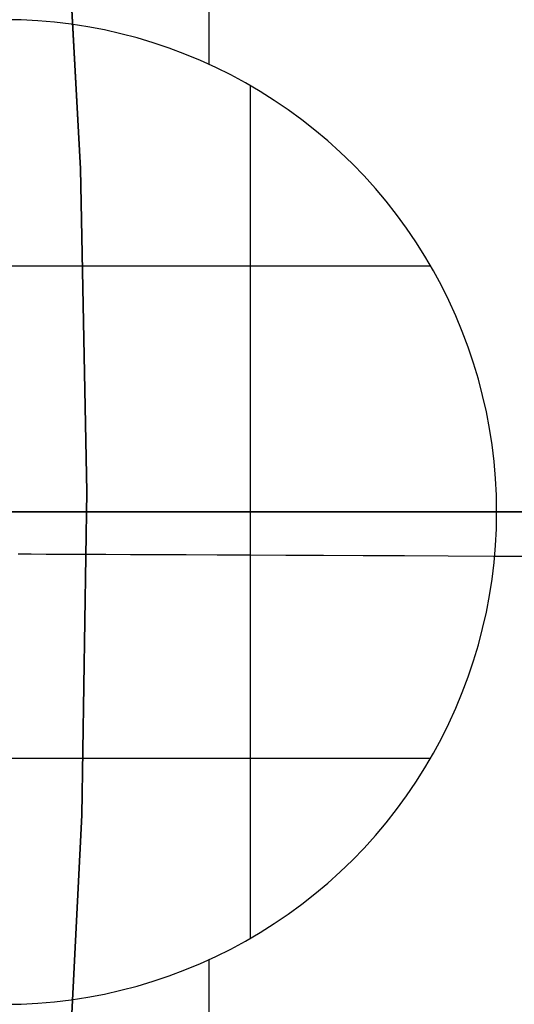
# Model space of a CAD drawing. Header units: millimetres. Extents: x -267 to 897, y -4167 to -3150.
# Tile 145 of 177: x 388.67 to 392.69, y -3520.9 to -3512.9. Entities that reach past the tile are written whole.
import ezdxf

# ---------------------------------------------------------------- set-up
doc = ezdxf.new("R2010")
doc.units = ezdxf.units.MM
doc.layers.add('1', color=7, linetype='Continuous')
doc.layers.add('BLANCO METALICO', color=7, linetype='Continuous', true_color=0xededed)

msp = doc.modelspace()

# ---------------------------------------------------------------- linework, layer by layer
at = {"layer": '1', "color": 29, "true_color": 0x4d342b}
for p, q in [((389.0254, -3511.4918, 85.6568), (389.1679, -3514.1139, 85.6568)), ((389.1679, -3514.1139, 85.6568), (389.0254, -3511.4918, 85.6568)), ((389.1679, -3514.1139, 85.6568), (389.2192, -3516.7394, 85.6568)), ((389.2192, -3516.7394, 85.6568), (389.1679, -3514.1139, 85.6568)), ((389.2192, -3516.7394, 85.6568), (389.1792, -3519.3651, 85.6568)), ((389.1792, -3519.3651, 85.6568), (389.2192, -3516.7394, 85.6568)), ((388.6633, -3517.2428, 66.2644), (388.7673, -3517.2433, 66.8276)), ((388.7673, -3517.2433, 66.8276), (388.8905, -3517.2438, 67.3869)), ((388.8905, -3517.2438, 67.3869), (389.0329, -3517.2445, 67.9417)), ((389.0329, -3517.2445, 67.9417), (389.1944, -3517.2452, 68.4912)), ((389.1944, -3517.2452, 68.4912), (389.3746, -3517.246, 69.0348)), ((389.3746, -3517.246, 69.0348), (389.5734, -3517.2469, 69.5719)), ((389.5734, -3517.2469, 69.5719), (389.7906, -3517.2479, 70.1018)), ((389.7906, -3517.2479, 70.1018), (390.0259, -3517.249, 70.624)), ((390.0259, -3517.249, 70.624), (390.279, -3517.2501, 71.1377)), ((390.279, -3517.2501, 71.1377), (390.5497, -3517.2513, 71.6425)), ((390.5497, -3517.2513, 71.6425), (390.8375, -3517.2526, 72.1376)), ((390.8375, -3517.2526, 72.1376), (391.1422, -3517.254, 72.6225)), ((391.1422, -3517.254, 72.6225), (391.4634, -3517.2555, 73.0967)), ((391.4634, -3517.2555, 73.0967), (391.8007, -3517.257, 73.5595)), ((391.8007, -3517.257, 73.5595), (392.1538, -3517.2586, 74.0105)), ((392.1538, -3517.2586, 74.0105), (392.5221, -3517.2603, 74.449)), ((392.5221, -3517.2603, 74.449), (392.9054, -3517.262, 74.8747)), ((389.1792, -3519.3651, 85.6568), (389.048, -3521.9879, 85.6568)), ((389.048, -3521.9879, 85.6568), (389.1792, -3519.3651, 85.6568))]:
    msp.add_line(p, q, dxfattribs=at)
at = {"layer": 'BLANCO METALICO'}
for p, q in [((390.2142, -3513.2657, 259.5324), (390.2142, -3508.9025, 259.5324)), ((388.6853, -3512.9049, 259.5324), (388.5487, -3512.9025, 259.5324)), ((388.6853, -3512.9049, 262.0324), (388.5487, -3512.9025, 262.0324)), ((388.8217, -3512.9118, 259.5324), (388.6853, -3512.9049, 259.5324)), ((388.8217, -3512.9118, 262.0324), (388.6853, -3512.9049, 262.0324)), ((388.9577, -3512.9235, 259.5324), (388.8217, -3512.9118, 259.5324)), ((388.9577, -3512.9235, 262.0324), (388.8217, -3512.9118, 262.0324)), ((389.0934, -3512.9398, 259.5324), (388.9577, -3512.9235, 259.5324)), ((389.0934, -3512.9398, 262.0324), (388.9577, -3512.9235, 262.0324)), ((388.9688, -3512.9246, 259.5324), (388.9688, -3512.9246, 262.0324)), ((389.2283, -3512.9607, 259.5324), (389.0934, -3512.9398, 259.5324)), ((389.2283, -3512.9607, 262.0324), (389.0934, -3512.9398, 262.0324)), ((389.3625, -3512.9862, 259.5324), (389.2283, -3512.9607, 259.5324)), ((389.3625, -3512.9862, 262.0324), (389.2283, -3512.9607, 262.0324)), ((389.4957, -3513.0163, 259.5324), (389.3625, -3512.9862, 259.5324)), ((389.4957, -3513.0163, 262.0324), (389.3625, -3512.9862, 262.0324)), ((389.6279, -3513.0509, 259.5324), (389.4957, -3513.0163, 259.5324)), ((389.6279, -3513.0509, 262.0324), (389.4957, -3513.0163, 262.0324)), ((389.7587, -3513.0899, 259.5324), (389.6279, -3513.0509, 259.5324)), ((389.7587, -3513.0899, 262.0324), (389.6279, -3513.0509, 262.0324)), ((389.8882, -3513.1335, 259.5324), (389.7587, -3513.0899, 259.5324)), ((389.8882, -3513.1335, 262.0324), (389.7587, -3513.0899, 262.0324)), ((390.0161, -3513.1814, 259.5324), (389.8882, -3513.1335, 259.5324)), ((390.0161, -3513.1814, 262.0324), (389.8882, -3513.1335, 262.0324)), ((390.1423, -3513.2337, 259.5324), (390.0161, -3513.1814, 259.5324)), ((390.1423, -3513.2337, 262.0324), (390.0161, -3513.1814, 262.0324)), ((390.2666, -3513.2902, 259.5324), (390.1423, -3513.2337, 259.5324)), ((390.2666, -3513.2902, 262.0324), (390.1423, -3513.2337, 262.0324)), ((390.3889, -3513.351, 259.5324), (390.2666, -3513.2902, 259.5324)), ((390.3889, -3513.351, 262.0324), (390.2666, -3513.2902, 262.0324)), ((390.5091, -3513.4159, 259.5324), (390.3889, -3513.351, 259.5324)), ((390.5091, -3513.4159, 262.0324), (390.3889, -3513.351, 262.0324)), ((390.627, -3513.4848, 259.5324), (390.5091, -3513.4159, 259.5324)), ((390.627, -3513.4848, 262.0324), (390.5091, -3513.4159, 262.0324)), ((390.5487, -3516.9025, 262.0324), (390.5487, -3513.4384, 262.0324)), ((390.7425, -3513.5578, 259.5324), (390.627, -3513.4848, 259.5324)), ((390.7425, -3513.5578, 262.0324), (390.627, -3513.4848, 262.0324)), ((390.8554, -3513.6346, 259.5324), (390.7425, -3513.5578, 259.5324)), ((390.8554, -3513.6346, 262.0324), (390.7425, -3513.5578, 262.0324)), ((390.9656, -3513.7153, 259.5324), (390.8554, -3513.6346, 259.5324)), ((390.9656, -3513.7153, 262.0324), (390.8554, -3513.6346, 262.0324)), ((391.073, -3513.7997, 259.5324), (390.9656, -3513.7153, 259.5324)), ((391.073, -3513.7997, 262.0324), (390.9656, -3513.7153, 262.0324)), ((391.1775, -3513.8877, 259.5324), (391.073, -3513.7997, 259.5324)), ((391.1775, -3513.8877, 262.0324), (391.073, -3513.7997, 262.0324)), ((391.2789, -3513.9792, 259.5324), (391.1775, -3513.8877, 259.5324)), ((391.2789, -3513.9792, 262.0324), (391.1775, -3513.8877, 262.0324)), ((391.3771, -3514.0741, 259.5324), (391.2789, -3513.9792, 259.5324)), ((391.3771, -3514.0741, 262.0324), (391.2789, -3513.9792, 262.0324)), ((391.472, -3514.1723, 259.5324), (391.3771, -3514.0741, 259.5324)), ((391.472, -3514.1723, 262.0324), (391.3771, -3514.0741, 262.0324)), ((391.5635, -3514.2737, 259.5324), (391.472, -3514.1723, 259.5324)), ((391.5635, -3514.2737, 262.0324), (391.472, -3514.1723, 262.0324)), ((391.6515, -3514.3782, 259.5324), (391.5635, -3514.2737, 259.5324)), ((391.6515, -3514.3782, 262.0324), (391.5635, -3514.2737, 262.0324)), ((391.7359, -3514.4856, 259.5324), (391.6515, -3514.3782, 259.5324)), ((391.7359, -3514.4856, 262.0324), (391.6515, -3514.3782, 262.0324)), ((391.8166, -3514.5958, 259.5324), (391.7359, -3514.4856, 259.5324)), ((391.8166, -3514.5958, 262.0324), (391.7359, -3514.4856, 262.0324)), ((391.8934, -3514.7087, 259.5324), (391.8166, -3514.5958, 259.5324)), ((391.8934, -3514.7087, 262.0324), (391.8166, -3514.5958, 262.0324)), ((391.9664, -3514.8242, 259.5324), (391.8934, -3514.7087, 259.5324)), ((391.9664, -3514.8242, 262.0324), (391.8934, -3514.7087, 262.0324)), ((392.0353, -3514.9421, 259.5324), (391.9664, -3514.8242, 259.5324)), ((392.0353, -3514.9421, 262.0324), (391.9664, -3514.8242, 262.0324)), ((388.5487, -3514.9025, 262.0324), (392.0128, -3514.9025, 262.0324)), ((392.1002, -3515.0623, 259.5324), (392.0353, -3514.9421, 259.5324)), ((392.1002, -3515.0623, 262.0324), (392.0353, -3514.9421, 262.0324)), ((392.161, -3515.1846, 259.5324), (392.1002, -3515.0623, 259.5324)), ((392.161, -3515.1846, 262.0324), (392.1002, -3515.0623, 262.0324)), ((392.2175, -3515.3089, 259.5324), (392.161, -3515.1846, 259.5324)), ((392.2175, -3515.3089, 262.0324), (392.161, -3515.1846, 262.0324)), ((392.2698, -3515.4351, 259.5324), (392.2175, -3515.3089, 259.5324)), ((392.2698, -3515.4351, 262.0324), (392.2175, -3515.3089, 262.0324)), ((392.3177, -3515.563, 259.5324), (392.2698, -3515.4351, 259.5324)), ((392.3177, -3515.563, 262.0324), (392.2698, -3515.4351, 262.0324)), ((392.3613, -3515.6925, 259.5324), (392.3177, -3515.563, 259.5324)), ((392.3613, -3515.6925, 262.0324), (392.3177, -3515.563, 262.0324)), ((392.4004, -3515.8233, 259.5324), (392.3613, -3515.6925, 259.5324)), ((392.4004, -3515.8233, 262.0324), (392.3613, -3515.6925, 262.0324)), ((392.435, -3515.9555, 259.5324), (392.4004, -3515.8233, 259.5324)), ((392.435, -3515.9555, 262.0324), (392.4004, -3515.8233, 262.0324)), ((392.465, -3516.0887, 259.5324), (392.435, -3515.9555, 259.5324)), ((392.465, -3516.0887, 262.0324), (392.435, -3515.9555, 262.0324)), ((392.4905, -3516.2229, 259.5324), (392.465, -3516.0887, 259.5324)), ((392.4905, -3516.2229, 262.0324), (392.465, -3516.0887, 262.0324)), ((392.5114, -3516.3579, 259.5324), (392.4905, -3516.2229, 259.5324)), ((392.5114, -3516.3579, 262.0324), (392.4905, -3516.2229, 262.0324)), ((392.5277, -3516.4935, 259.5324), (392.5114, -3516.3579, 259.5324)), ((392.5277, -3516.4935, 262.0324), (392.5114, -3516.3579, 262.0324)), ((392.5394, -3516.6296, 259.5324), (392.5277, -3516.4935, 259.5324)), ((392.5394, -3516.6296, 262.0324), (392.5277, -3516.4935, 262.0324)), ((392.5464, -3516.766, 259.5324), (392.5394, -3516.6296, 259.5324)), ((392.5464, -3516.766, 262.0324), (392.5394, -3516.6296, 262.0324)), ((392.5487, -3516.9025, 259.5324), (392.5464, -3516.766, 259.5324)), ((392.5487, -3516.9025, 262.0324), (392.5464, -3516.766, 262.0324)), ((338.6638, -3516.9025, 239.9163), (411.8638, -3516.9025, 239.9163)), ((411.8638, -3516.9025, 239.1163), (339.1638, -3516.9025, 239.1163)), ((386.5487, -3516.9025, 256.5324), (395.6638, -3516.9025, 256.5324)), ((392.5487, -3516.9025, 262.0324), (388.5487, -3516.9025, 262.0324)), ((390.5487, -3520.3666, 262.0324), (390.5487, -3516.9025, 262.0324)), ((392.5464, -3517.0391, 262.0324), (392.5487, -3516.9025, 262.0324)), ((392.5464, -3517.0391, 259.5324), (392.5487, -3516.9025, 259.5324)), ((392.5487, -3516.9025, 259.5324), (392.5487, -3516.9025, 262.0324)), ((395.6638, -3516.9025, 259.5324), (392.5487, -3516.9025, 259.5324)), ((392.5394, -3517.1755, 262.0324), (392.5464, -3517.0391, 262.0324)), ((392.5394, -3517.1755, 259.5324), (392.5464, -3517.0391, 259.5324)), ((392.5277, -3517.3116, 262.0324), (392.5394, -3517.1755, 262.0324)), ((392.5277, -3517.3116, 259.5324), (392.5394, -3517.1755, 259.5324)), ((392.5114, -3517.4472, 262.0324), (392.5277, -3517.3116, 262.0324)), ((392.5114, -3517.4472, 259.5324), (392.5277, -3517.3116, 259.5324)), ((392.4905, -3517.5822, 262.0324), (392.5114, -3517.4472, 262.0324)), ((392.4905, -3517.5822, 259.5324), (392.5114, -3517.4472, 259.5324)), ((392.465, -3517.7163, 262.0324), (392.4905, -3517.5822, 262.0324)), ((392.465, -3517.7163, 259.5324), (392.4905, -3517.5822, 259.5324)), ((392.435, -3517.8496, 262.0324), (392.465, -3517.7163, 262.0324)), ((392.435, -3517.8496, 259.5324), (392.465, -3517.7163, 259.5324)), ((392.4004, -3517.9817, 262.0324), (392.435, -3517.8496, 262.0324)), ((392.4004, -3517.9817, 259.5324), (392.435, -3517.8496, 259.5324)), ((392.3613, -3518.1126, 262.0324), (392.4004, -3517.9817, 262.0324)), ((392.3613, -3518.1126, 259.5324), (392.4004, -3517.9817, 259.5324)), ((392.3177, -3518.242, 262.0324), (392.3613, -3518.1126, 262.0324)), ((392.3177, -3518.242, 259.5324), (392.3613, -3518.1126, 259.5324)), ((392.2698, -3518.3699, 262.0324), (392.3177, -3518.242, 262.0324)), ((392.2698, -3518.3699, 259.5324), (392.3177, -3518.242, 259.5324)), ((392.2175, -3518.4961, 262.0324), (392.2698, -3518.3699, 262.0324)), ((392.2175, -3518.4961, 259.5324), (392.2698, -3518.3699, 259.5324)), ((392.161, -3518.6205, 262.0324), (392.2175, -3518.4961, 262.0324)), ((392.161, -3518.6205, 259.5324), (392.2175, -3518.4961, 259.5324)), ((392.1002, -3518.7428, 262.0324), (392.161, -3518.6205, 262.0324)), ((392.1002, -3518.7428, 259.5324), (392.161, -3518.6205, 259.5324)), ((392.0353, -3518.863, 262.0324), (392.1002, -3518.7428, 262.0324)), ((392.0353, -3518.863, 259.5324), (392.1002, -3518.7428, 259.5324)), ((391.9664, -3518.9809, 262.0324), (392.0353, -3518.863, 262.0324)), ((391.9664, -3518.9809, 259.5324), (392.0353, -3518.863, 259.5324)), ((388.5487, -3518.9025, 262.0324), (392.0128, -3518.9025, 262.0324)), ((391.8934, -3519.0963, 262.0324), (391.9664, -3518.9809, 262.0324)), ((391.8934, -3519.0963, 259.5324), (391.9664, -3518.9809, 259.5324)), ((391.8166, -3519.2092, 262.0324), (391.8934, -3519.0963, 262.0324)), ((391.8166, -3519.2092, 259.5324), (391.8934, -3519.0963, 259.5324)), ((391.7359, -3519.3195, 262.0324), (391.8166, -3519.2092, 262.0324)), ((391.7359, -3519.3195, 259.5324), (391.8166, -3519.2092, 259.5324)), ((391.6515, -3519.4269, 262.0324), (391.7359, -3519.3195, 262.0324)), ((391.6515, -3519.4269, 259.5324), (391.7359, -3519.3195, 259.5324)), ((391.5635, -3519.5313, 262.0324), (391.6515, -3519.4269, 262.0324)), ((391.5635, -3519.5313, 259.5324), (391.6515, -3519.4269, 259.5324)), ((391.472, -3519.6327, 262.0324), (391.5635, -3519.5313, 262.0324)), ((391.472, -3519.6327, 259.5324), (391.5635, -3519.5313, 259.5324)), ((391.3771, -3519.7309, 262.0324), (391.472, -3519.6327, 262.0324)), ((391.3771, -3519.7309, 259.5324), (391.472, -3519.6327, 259.5324)), ((391.2789, -3519.8259, 262.0324), (391.3771, -3519.7309, 262.0324)), ((391.2789, -3519.8259, 259.5324), (391.3771, -3519.7309, 259.5324)), ((391.1775, -3519.9174, 262.0324), (391.2789, -3519.8259, 262.0324)), ((391.1775, -3519.9174, 259.5324), (391.2789, -3519.8259, 259.5324)), ((391.073, -3520.0054, 262.0324), (391.1775, -3519.9174, 262.0324)), ((391.073, -3520.0054, 259.5324), (391.1775, -3519.9174, 259.5324)), ((390.9656, -3520.0897, 262.0324), (391.073, -3520.0054, 262.0324)), ((390.9656, -3520.0897, 259.5324), (391.073, -3520.0054, 259.5324)), ((390.8554, -3520.1704, 262.0324), (390.9656, -3520.0897, 262.0324)), ((390.8554, -3520.1704, 259.5324), (390.9656, -3520.0897, 259.5324)), ((390.7425, -3520.2472, 262.0324), (390.8554, -3520.1704, 262.0324)), ((390.7425, -3520.2472, 259.5324), (390.8554, -3520.1704, 259.5324)), ((390.5091, -3520.3892, 262.0324), (390.627, -3520.3202, 262.0324)), ((390.5091, -3520.3892, 259.5324), (390.627, -3520.3202, 259.5324)), ((390.627, -3520.3202, 262.0324), (390.7425, -3520.2472, 262.0324)), ((390.627, -3520.3202, 259.5324), (390.7425, -3520.2472, 259.5324)), ((390.3889, -3520.4541, 262.0324), (390.5091, -3520.3892, 262.0324)), ((390.3889, -3520.4541, 259.5324), (390.5091, -3520.3892, 259.5324)), ((390.2666, -3520.5148, 262.0324), (390.3889, -3520.4541, 262.0324)), ((390.2666, -3520.5148, 259.5324), (390.3889, -3520.4541, 259.5324)), ((390.1423, -3520.5714, 262.0324), (390.2666, -3520.5148, 262.0324)), ((390.1423, -3520.5714, 259.5324), (390.2666, -3520.5148, 259.5324)), ((390.2142, -3524.9025, 259.5324), (390.2142, -3520.5393, 259.5324)), ((389.8882, -3520.6716, 262.0324), (390.0161, -3520.6236, 262.0324)), ((389.8882, -3520.6716, 259.5324), (390.0161, -3520.6236, 259.5324)), ((390.0161, -3520.6236, 262.0324), (390.1423, -3520.5714, 262.0324)), ((390.0161, -3520.6236, 259.5324), (390.1423, -3520.5714, 259.5324)), ((389.6279, -3520.7542, 262.0324), (389.7587, -3520.7151, 262.0324)), ((389.6279, -3520.7542, 259.5324), (389.7587, -3520.7151, 259.5324)), ((389.7587, -3520.7151, 262.0324), (389.8882, -3520.6716, 262.0324)), ((389.7587, -3520.7151, 259.5324), (389.8882, -3520.6716, 259.5324)), ((389.3625, -3520.8189, 262.0324), (389.4957, -3520.7888, 262.0324)), ((389.3625, -3520.8189, 259.5324), (389.4957, -3520.7888, 259.5324)), ((389.4957, -3520.7888, 262.0324), (389.6279, -3520.7542, 262.0324)), ((389.4957, -3520.7888, 259.5324), (389.6279, -3520.7542, 259.5324)), ((388.9577, -3520.8815, 262.0324), (389.0934, -3520.8653, 262.0324)), ((388.9577, -3520.8815, 259.5324), (389.0934, -3520.8653, 259.5324)), ((388.9688, -3520.8804, 259.5324), (388.9688, -3520.8804, 262.0324)), ((389.0934, -3520.8653, 262.0324), (389.2283, -3520.8444, 262.0324)), ((389.0934, -3520.8653, 259.5324), (389.2283, -3520.8444, 259.5324)), ((389.2283, -3520.8444, 262.0324), (389.3625, -3520.8189, 262.0324)), ((389.2283, -3520.8444, 259.5324), (389.3625, -3520.8189, 259.5324)), ((388.5487, -3520.9025, 262.0324), (388.6853, -3520.9002, 262.0324)), ((388.5487, -3520.9025, 259.5324), (388.6853, -3520.9002, 259.5324)), ((388.6853, -3520.9002, 262.0324), (388.8217, -3520.8932, 262.0324)), ((388.6853, -3520.9002, 259.5324), (388.8217, -3520.8932, 259.5324)), ((388.8217, -3520.8932, 262.0324), (388.9577, -3520.8815, 262.0324)), ((388.8217, -3520.8932, 259.5324), (388.9577, -3520.8815, 259.5324))]:
    msp.add_line(p, q, dxfattribs=at)

doc.saveas('drawing.dxf')
